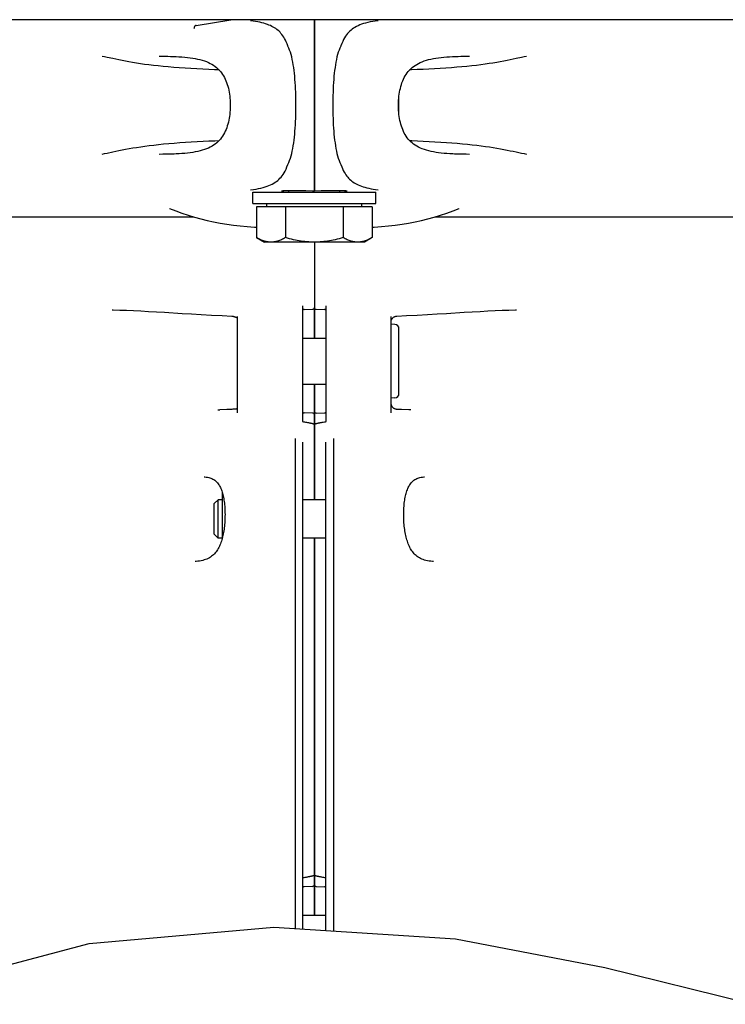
# Model space of a CAD drawing. Extents: x 0 to 594, y 0 to 420.
# Tile 61 of 64: x 546 to 562, y 333 to 355. Entities that reach past the tile are written whole.
import ezdxf

# ---------------------------------------------------------------- set-up
doc = ezdxf.new("R2010")
doc.units = 0
doc.header["$LTSCALE"] = 32.67
doc.layers.get('0').update_dxf_attribs({"linetype": 'CONTINUOUS'})
for name, color, linetype in [('100469_DXF_CONTINUOUS_LINE', 7, 'CONTINUOUS'), ('100472_DXF_CONTINUOUS_LINE', 7, 'CONTINUOUS'), ('123090_DXF_CONTINUOUS_LINE', 7, 'CONTINUOUS'), ('124030_DXF_CONTINUOUS_LINE', 7, 'CONTINUOUS'), ('124031_DXF_CONTINUOUS_LINE', 7, 'CONTINUOUS'), ('124366_DXF_CONTINUOUS_LINE', 7, 'CONTINUOUS'), ('126164_DXF_CONTINUOUS_LINE', 7, 'CONTINUOUS'), ('9903861_DXF_CONTINUOUS_LIN', 7, 'CONTINUOUS'), ('9924078_DXF_CONTINUOUS_LIN', 7, 'CONTINUOUS'), ('LOCK_NUT_M5_DXF_CONTINUOUS', 7, 'CONTINUOUS'), ('LOCK_NUT_M6_DXF_CONTINUOUS', 7, 'CONTINUOUS')]:
    doc.layers.add(name, color=color, linetype=linetype)

msp = doc.modelspace()

# ---------------------------------------------------------------- linework, layer by layer
at = {"color": 7, "linetype": 'CONTINUOUS'}
for p, q in [((547.70486, 334.46164), (551.77794, 334.82721)), ((551.77794, 334.82721), (555.79535, 334.56294)), ((555.79535, 334.56294), (559.09105, 333.93088)), ((543.682, 333.39819), (547.70486, 334.46164)), ((559.09105, 333.93088), (562.39048, 333.1198))]:
    msp.add_line(p, q, dxfattribs=at)
at = {"layer": '100469_DXF_CONTINUOUS_LINE', "color": 7, "linetype": 'CONTINUOUS'}
for p, q in [((552.41313, 347.8362), (552.94013, 347.8362)), ((552.41313, 346.8162), (552.94013, 346.8162)), ((552.42163, 335.0862), (552.93163, 335.0862))]:
    msp.add_line(p, q, dxfattribs=at)
at = {"layer": '100472_DXF_CONTINUOUS_LINE', "color": 7, "linetype": 'CONTINUOUS'}
for p, q in [((550.46663, 344.1812), (550.55163, 344.2662)), ((550.46663, 343.5012), (550.46663, 344.1812)), ((550.63663, 344.2662), (550.55163, 344.2662)), ((550.55163, 343.4162), (550.55163, 344.2662)), ((552.93163, 344.2662), (552.42163, 344.2662)), ((550.46663, 343.5012), (550.55163, 343.4162)), ((550.63663, 343.4162), (550.55163, 343.4162)), ((552.93163, 343.4162), (552.42163, 343.4162))]:
    msp.add_line(p, q, dxfattribs=at)
at = {"layer": '123090_DXF_CONTINUOUS_LINE', "color": 7, "linetype": 'CONTINUOUS'}
for p, q in [((550.06321, 354.74078), (550.05652, 354.73945)), ((550.06323, 354.74078), (550.83072, 354.86881)), ((552.67663, 354.29002), (552.67663, 354.86881)), ((552.67663, 354.86013), (552.67663, 354.29002)), ((552.67663, 354.29002), (552.67663, 351.66738)), ((552.67663, 351.66738), (552.67663, 354.29002)), ((556.02546, 354.06254), (556.10249, 354.06368)), ((549.32778, 351.89487), (549.25076, 351.89372)), ((552.67663, 351.66738), (552.67663, 351.0839)), ((552.67663, 351.0839), (552.67663, 351.66738)), ((552.01867, 351.0856), (551.99075, 351.08519)), ((552.05385, 351.08592), (552.01867, 351.0856)), ((552.0959, 351.08614), (552.05385, 351.08592)), ((552.17036, 351.08629), (552.0959, 351.08614)), ((552.25606, 351.08622), (552.17036, 351.08629)), ((552.35177, 351.08593), (552.25606, 351.08622)), ((552.49167, 351.08523), (552.35177, 351.08593)), ((552.82545, 351.08501), (552.67663, 351.0839)), ((552.9683, 351.0858), (552.82545, 351.08501)), ((553.0981, 351.08622), (552.9683, 351.0858)), ((553.1839, 351.08629), (553.0981, 351.08622)), ((553.25837, 351.08614), (553.1839, 351.08629)), ((553.30036, 351.08591), (553.25837, 351.08614)), ((553.33543, 351.08559), (553.30036, 351.08591)), ((549.478, 350.70086), (549.47885, 350.7005)), ((555.87445, 350.70053), (555.87478, 350.70066)), ((550.01575, 350.51026), (536.28565, 350.51026)), ((569.0676, 350.51026), (555.3375, 350.51026))]:
    msp.add_line(p, q, dxfattribs=at)
for points in [[(550.05655, 354.73946), (550.05133, 354.73829), (550.04636, 354.73636), (550.04183, 354.73367), (550.03811, 354.73025), (550.03512, 354.72609), (550.03221, 354.72113), (550.02917, 354.71537), (550.02624, 354.70885), (550.02343, 354.70159), (550.02076, 354.69363), (550.01825, 354.68499), (550.01591, 354.6757)], [(552.09054, 354.29002), (552.07287, 354.33655), (552.05487, 354.37917), (552.03653, 354.41808), (552.01788, 354.45326), (551.99889, 354.48514), (551.97947, 354.51455), (551.95973, 354.5416), (551.93956, 354.56644), (551.91858, 354.58977), (551.89682, 354.61174), (551.87425, 354.63233), (551.85036, 354.65194), (551.8251, 354.67068), (551.79852, 354.68849), (551.77018, 354.70545), (551.74004, 354.72164), (551.70814, 354.73702), (551.67417, 354.75155), (551.63811, 354.76528), (551.59999, 354.77821), (551.55962, 354.79031), (551.51696, 354.8016), (551.47205, 354.81213), (551.42483, 354.82187), (551.37528, 354.83087), (551.32342, 354.83916), (551.26925, 354.84678)], [(554.08382, 354.84675), (554.02312, 354.83813), (553.96537, 354.82867), (553.91057, 354.81833), (553.85876, 354.80704), (553.8099, 354.79476), (553.76383, 354.78152), (553.7206, 354.76726), (553.68016, 354.75195), (553.64217, 354.73565), (553.60668, 354.71834), (553.57364, 354.69998), (553.54255, 354.68054), (553.51348, 354.66012), (553.48636, 354.63859), (553.46045, 354.61552), (553.43572, 354.59097), (553.41222, 354.56477), (553.38933, 354.53602), (553.36694, 354.50456), (553.34517, 354.47024), (553.32388, 354.43199), (553.30301, 354.38923), (553.28263, 354.342), (553.26272, 354.29002)], [(552.09213, 354.28627), (552.09183, 354.28689), (552.09154, 354.28751), (552.09127, 354.28813), (552.09101, 354.28876), (552.09077, 354.28939), (552.09054, 354.29002)], [(552.09213, 351.67113), (552.1119, 351.71467), (552.13022, 351.76055), (552.14708, 351.8088), (552.1624, 351.85951), (552.17626, 351.9126), (552.18894, 351.96782), (552.20045, 352.02511), (552.21078, 352.08445), (552.22014, 352.14567), (552.22856, 352.20869), (552.23602, 352.27345), (552.24266, 352.3397), (552.24851, 352.40737), (552.25354, 352.47635), (552.25785, 352.54634), (552.26146, 352.61722), (552.26435, 352.68889), (552.26658, 352.76101), (552.26818, 352.83339), (552.26911, 352.90597), (552.26942, 352.97868), (552.26911, 353.05139), (552.26818, 353.12398), (552.26658, 353.19636), (552.26435, 353.26849), (552.26146, 353.34016), (552.25785, 353.41105), (552.25354, 353.48105), (552.24851, 353.55003), (552.24266, 353.6177), (552.23602, 353.68395), (552.22857, 353.7487), (552.22015, 353.81171), (552.21078, 353.87292), (552.20046, 353.93227), (552.18895, 353.98955), (552.17627, 354.04478), (552.16241, 354.09787), (552.14709, 354.14857), (552.13023, 354.19683), (552.1119, 354.24273), (552.09213, 354.28627)], [(553.26113, 354.28627), (553.24136, 354.24275), (553.22304, 354.19687), (553.20618, 354.14863), (553.19086, 354.09793), (553.177, 354.04484), (553.16432, 353.98962), (553.15281, 353.93233), (553.14248, 353.87299), (553.13312, 353.81177), (553.12469, 353.74875), (553.11723, 353.68399), (553.11059, 353.61773), (553.10475, 353.55006), (553.09972, 353.48107), (553.0954, 353.41108), (553.09179, 353.3402), (553.0889, 353.26853), (553.08667, 353.1964), (553.08508, 353.12403), (553.08414, 353.05144), (553.08383, 352.97873), (553.08414, 352.90602), (553.08508, 352.83343), (553.08667, 352.76104), (553.0889, 352.68891), (553.09179, 352.61723), (553.0954, 352.54634), (553.09971, 352.47635), (553.10474, 352.40736), (553.11059, 352.33969), (553.11723, 352.27344), (553.12469, 352.20869), (553.13311, 352.14567), (553.14247, 352.08446), (553.1528, 352.02512), (553.16431, 351.96783), (553.17699, 351.91261), (553.19085, 351.85953), (553.20617, 351.80882), (553.22303, 351.76056), (553.24135, 351.71467), (553.26113, 351.67113)], [(553.26272, 354.29002), (553.26248, 354.28939), (553.26224, 354.28876), (553.26198, 354.28814), (553.26171, 354.28751), (553.26143, 354.28689), (553.26113, 354.28627)], [(547.98659, 354.05842), (547.98667, 354.05834), (547.98682, 354.05827), (547.98703, 354.05821), (547.9873, 354.05815), (547.98764, 354.05809), (547.98804, 354.05803)], [(548.22177, 354.00877), (548.09909, 354.0352), (548.04211, 354.04722), (547.98804, 354.05803)], [(550.57278, 353.75816), (550.4737, 353.76218), (550.34214, 353.76792), (550.21068, 353.77429), (550.07928, 353.78125), (549.948, 353.78876), (549.81914, 353.79691), (549.69282, 353.80567), (549.56894, 353.815), (549.44956, 353.82491), (549.33532, 353.83536), (549.22559, 353.84631), (549.12048, 353.85784), (549.02031, 353.86987), (548.92477, 353.88236), (548.83303, 353.89544), (548.745, 353.90903), (548.66077, 353.92301), (548.57982, 353.93729), (548.50209, 353.95172), (548.42763, 353.9662), (548.35612, 353.98066), (548.28747, 353.99489), (548.22177, 354.00877)], [(549.25023, 354.06369), (549.32549, 354.06258), (549.38349, 354.0615), (549.44057, 354.0602), (549.49672, 354.05862), (549.55188, 354.05673), (549.58199, 354.05553)], [(549.582, 354.05553), (549.6207, 354.05379), (549.68589, 354.05027), (549.74964, 354.04599), (549.81189, 354.04085), (549.87257, 354.03477), (549.93157, 354.02765), (549.98881, 354.0194), (550.04426, 354.00993), (550.09779, 353.99918), (550.14933, 353.98707), (550.19886, 353.97354), (550.24625, 353.95856), (550.2915, 353.94209), (550.33457, 353.92409), (550.37543, 353.90456), (550.41406, 353.8835), (550.45051, 353.86091), (550.4848, 353.8368), (550.51697, 353.81121), (550.54709, 353.78416), (550.57529, 353.75562), (550.60159, 353.72566), (550.62607, 353.69432), (550.64888, 353.66153), (550.67006, 353.62736), (550.68963, 353.59191), (550.70768, 353.55516), (550.72424, 353.51722), (550.73932, 353.47823), (550.75301, 353.43819), (550.76531, 353.39724), (550.77626, 353.35552), (550.78591, 353.31302), (550.79429, 353.26987), (550.80141, 353.22622), (550.80731, 353.18207), (550.81201, 353.13754), (550.81553, 353.09278), (550.81788, 353.04776), (550.81907, 353.00262), (550.8191, 352.95749), (550.81798, 352.91234), (550.8157, 352.8673), (550.81225, 352.82249), (550.80762, 352.77792), (550.80178, 352.7337), (550.79472, 352.68999), (550.78641, 352.64677), (550.77682, 352.60419), (550.76594, 352.5624), (550.7537, 352.52137), (550.74008, 352.48125), (550.72505, 352.44218), (550.70856, 352.40416), (550.69058, 352.36733), (550.67108, 352.33179), (550.64997, 352.29754), (550.62723, 352.26466), (550.60282, 352.23324), (550.57659, 352.20319), (550.54847, 352.17456), (550.51843, 352.14743), (550.48634, 352.12176), (550.45212, 352.09756), (550.41575, 352.07489), (550.37719, 352.05375), (550.33641, 352.03414), (550.29341, 352.01606), (550.24822, 351.99951), (550.20088, 351.98446), (550.1514, 351.97086), (550.0999, 351.95869), (550.04641, 351.94788), (549.99098, 351.93835), (549.93375, 351.93005), (549.87478, 351.92288), (549.81411, 351.91676), (549.75188, 351.91159), (549.68816, 351.90728), (549.62298, 351.90373), (549.58197, 351.90187)], [(555.77129, 351.90187), (555.73266, 351.90361), (555.66754, 351.90713), (555.60386, 351.9114), (555.54166, 351.91653), (555.48103, 351.9226), (555.42208, 351.92971), (555.36486, 351.93794), (555.30944, 351.9474), (555.25593, 351.95813), (555.2044, 351.97021), (555.15488, 351.98372), (555.10748, 351.99868), (555.06224, 352.01513), (555.01916, 352.0331), (554.97829, 352.05261), (554.93964, 352.07364), (554.90317, 352.09621), (554.86886, 352.1203), (554.83667, 352.14586), (554.80652, 352.1729), (554.7783, 352.20142), (554.75198, 352.23136), (554.72749, 352.26267), (554.70466, 352.29544), (554.68346, 352.32958), (554.66388, 352.36501), (554.64582, 352.40173), (554.62924, 352.43963), (554.61414, 352.4786), (554.60044, 352.51861), (554.58812, 352.55953), (554.57715, 352.60123), (554.56748, 352.64371), (554.55909, 352.68684), (554.55195, 352.73047), (554.54603, 352.77461), (554.54131, 352.81913), (554.53777, 352.86389), (554.53541, 352.9089), (554.5342, 352.95403), (554.53414, 352.99917), (554.53524, 353.04432), (554.53751, 353.08937), (554.54094, 353.13419), (554.54555, 353.17878), (554.55137, 353.22302), (554.55841, 353.26675), (554.56671, 353.31), (554.57628, 353.3526), (554.58715, 353.39442), (554.59938, 353.43548), (554.61299, 353.47563), (554.628, 353.51474), (554.64448, 353.55279), (554.66246, 353.58966), (554.68195, 353.62523), (554.70306, 353.65953), (554.7258, 353.69244), (554.75021, 353.7239), (554.77645, 353.75398), (554.80458, 353.78265), (554.83463, 353.80982), (554.86674, 353.83552), (554.90097, 353.85974), (554.93736, 353.88243), (554.97594, 353.90359), (555.01674, 353.92322), (555.05976, 353.94131), (555.10496, 353.95787), (555.15232, 353.97293), (555.20181, 353.98653), (555.25332, 353.99871), (555.30683, 354.00952), (555.36226, 354.01905), (555.4195, 354.02736), (555.47848, 354.03452), (555.53914, 354.04065), (555.60137, 354.04582), (555.66509, 354.05013), (555.73025, 354.05367), (555.77125, 354.05553)], [(557.25612, 354.03562), (557.13565, 354.00968), (557.07116, 353.99603), (557.00383, 353.98203), (556.93378, 353.96782), (556.8609, 353.95357), (556.78483, 353.93936), (556.70563, 353.92527), (556.62325, 353.91145), (556.53723, 353.89799), (556.44759, 353.88502), (556.3543, 353.8726), (556.25679, 353.86064), (556.15482, 353.84919), (556.04863, 353.83834), (555.93832, 353.82799), (555.82339, 353.81816), (555.70435, 353.80892), (555.58287, 353.80022), (555.45885, 353.79209), (555.33239, 353.78457), (555.20549, 353.77757), (555.07814, 353.77113), (554.95035, 353.76528), (554.82417, 353.75989), (554.78054, 353.75815)], [(555.77126, 354.05553), (555.79916, 354.05665), (555.8543, 354.05855), (555.91041, 354.06014), (555.96747, 354.06145), (556.02546, 354.06254)], [(557.36523, 354.05803), (557.3121, 354.04741), (557.25612, 354.03562)], [(557.36523, 354.05803), (557.36563, 354.05809), (557.36596, 354.05814), (557.36623, 354.05821), (557.36644, 354.05827), (557.36659, 354.05834), (557.36668, 354.05842)], [(548.10058, 351.9225), (548.2246, 351.94924), (548.29091, 351.96324), (548.36008, 351.97757), (548.43192, 351.99208), (548.50661, 352.00657), (548.58466, 352.02101), (548.66603, 352.0353), (548.75077, 352.04929), (548.83947, 352.06291), (548.9322, 352.07603), (549.0289, 352.08859), (549.13006, 352.10066), (549.23595, 352.11219), (549.3463, 352.1231), (549.46079, 352.13347), (549.57993, 352.14329), (549.70321, 352.15249), (549.8287, 352.16113), (549.95646, 352.16916), (550.08642, 352.17655), (550.21649, 352.18341), (550.34662, 352.18969), (550.47684, 352.19536), (550.57271, 352.19924)], [(554.78045, 352.19926), (554.82707, 352.19739), (554.9545, 352.19194), (555.08365, 352.18601), (555.2123, 352.17948), (555.34044, 352.17237), (555.46808, 352.16473), (555.59307, 352.15649), (555.71527, 352.14766), (555.83481, 352.1383), (555.94994, 352.12837), (556.06007, 352.11794), (556.16579, 352.10702), (556.26709, 352.09555), (556.36373, 352.0836), (556.45596, 352.07122), (556.5445, 352.05832), (556.6294, 352.04497), (556.71062, 352.03129), (556.78873, 352.01734), (556.86381, 352.00328), (556.93578, 351.9892), (557.00507, 351.97512), (557.07182, 351.96124), (557.13588, 351.94769)], [(547.98807, 351.89937), (547.98765, 351.89932), (547.9873, 351.89926), (547.98702, 351.8992), (547.9868, 351.89913), (547.98665, 351.89906), (547.98656, 351.89899)], [(547.98807, 351.89938), (548.04289, 351.91033), (548.10058, 351.9225)], [(549.58196, 351.90187), (549.55405, 351.90076), (549.49892, 351.89885), (549.44281, 351.89726), (549.38576, 351.89595), (549.32778, 351.89487)], [(556.10302, 351.89372), (556.02778, 351.89483), (555.96978, 351.8959), (555.9127, 351.89721), (555.85657, 351.89878), (555.8014, 351.90067), (555.7713, 351.90187)], [(557.13588, 351.94769), (557.25592, 351.92181), (557.31189, 351.91002), (557.36516, 351.89938)], [(557.36666, 351.89899), (557.36658, 351.89906), (557.36643, 351.89913), (557.36622, 351.8992), (557.36594, 351.89926), (557.36558, 351.89932), (557.36516, 351.89937)], [(551.26943, 351.11065), (551.3301, 351.11927), (551.38782, 351.12872), (551.4426, 351.13905), (551.49438, 351.15034), (551.54321, 351.16261), (551.58927, 351.17584), (551.63248, 351.19008), (551.67292, 351.20538), (551.71091, 351.22168), (551.74641, 351.23898), (551.77946, 351.25734), (551.81057, 351.27678), (551.83966, 351.2972), (551.86681, 351.31874), (551.89273, 351.34183), (551.91749, 351.36639), (551.94102, 351.39262), (551.96392, 351.42139), (551.98633, 351.45287), (552.00811, 351.48721), (552.0294, 351.52547), (552.05026, 351.56822), (552.07064, 351.61543), (552.09054, 351.66738)], [(552.09054, 351.66738), (552.09077, 351.66801), (552.09101, 351.66864), (552.09127, 351.66927), (552.09154, 351.66989), (552.09183, 351.67051), (552.09213, 351.67113)], [(553.26113, 351.67113), (553.26143, 351.67051), (553.26171, 351.66989), (553.26198, 351.66927), (553.26224, 351.66864), (553.26248, 351.66801), (553.26272, 351.66738)], [(553.26272, 351.66738), (553.28037, 351.62088), (553.29836, 351.57828), (553.3167, 351.53937), (553.33534, 351.5042), (553.35433, 351.47231), (553.37376, 351.44289), (553.39351, 351.41582), (553.41369, 351.39097), (553.43469, 351.36762), (553.45646, 351.34563), (553.47905, 351.32503), (553.50296, 351.30541), (553.52823, 351.28667), (553.55483, 351.26886), (553.58318, 351.25189), (553.61333, 351.23571), (553.64523, 351.22034), (553.6792, 351.20581), (553.71525, 351.19209), (553.75337, 351.17916), (553.79373, 351.16707), (553.83637, 351.15578), (553.88127, 351.14526), (553.92847, 351.13552), (553.97801, 351.12653), (554.02985, 351.11825), (554.08401, 351.11063)], [(551.99075, 351.08519), (551.97955, 351.08495), (551.9703, 351.08468), (551.96307, 351.08439), (551.95791, 351.08408), (551.95492, 351.08374), (551.95413, 351.08345)], [(551.95413, 351.08345), (551.95415, 351.08339), (551.95561, 351.08302), (551.95926, 351.08263), (551.96504, 351.08223), (551.97282, 351.08183), (551.98254, 351.08141), (551.99414, 351.08099), (551.99663, 351.08091)], [(552.67663, 351.0839), (552.63933, 351.0842), (552.49167, 351.08523)], [(553.39913, 351.08345), (553.39844, 351.08372), (553.39558, 351.08406), (553.39055, 351.08437), (553.38343, 351.08466), (553.37429, 351.08493), (553.36319, 351.08518), (553.33543, 351.08559)], [(553.35663, 351.08091), (553.35837, 351.08097), (553.37007, 351.08139), (553.3799, 351.0818), (553.3878, 351.08221), (553.3937, 351.08261), (553.39749, 351.083), (553.39907, 351.08337), (553.39913, 351.08345)], [(549.47886, 350.7005), (549.61301, 350.64646), (549.75012, 350.59577), (549.88788, 350.54933), (550.02626, 350.50705), (550.16598, 350.46865), (550.30689, 350.43411), (550.44903, 350.40335), (550.5934, 350.37612), (550.73982, 350.35239), (550.88827, 350.33208), (551.0399, 350.31492), (551.19492, 350.30074), (551.35263, 350.28932), (551.40068, 350.28653)], [(553.95257, 350.28653), (554.00062, 350.28932), (554.15834, 350.30074), (554.31335, 350.31492), (554.46498, 350.33208), (554.61343, 350.35239), (554.75986, 350.37612), (554.90422, 350.40335), (555.04636, 350.43411), (555.18727, 350.46865), (555.327, 350.50705), (555.46538, 350.54933), (555.60313, 350.59577), (555.74024, 350.64646), (555.87445, 350.70052)]]:
    msp.add_lwpolyline(points, dxfattribs=at)
at = {"layer": '124030_DXF_CONTINUOUS_LINE', "color": 7, "linetype": 'CONTINUOUS'}
for p, q in [((553.10163, 345.61772), (553.10163, 334.74014)), ((552.93163, 334.75132), (552.93163, 345.53544))]:
    msp.add_line(p, q, dxfattribs=at)
msp.add_lwpolyline([(555.3076, 342.90279), (555.28788, 342.90383), (555.24952, 342.90697), (555.21264, 342.91152), (555.17722, 342.91749), (555.14331, 342.92488), (555.11094, 342.93366), (555.0801, 342.94382), (555.05078, 342.95533), (555.02295, 342.96815), (554.99659, 342.98226), (554.97165, 342.99759), (554.94808, 343.01412), (554.92584, 343.03179), (554.90488, 343.05054), (554.88513, 343.07033), (554.86659, 343.09104), (554.84918, 343.11264), (554.83272, 343.13522), (554.81719, 343.15877), (554.80257, 343.18317), (554.78876, 343.20851), (554.77575, 343.23473), (554.76352, 343.26177), (554.752, 343.28969), (554.74119, 343.31843), (554.73107, 343.34794), (554.72159, 343.37829), (554.71274, 343.40947), (554.70452, 343.44138), (554.6969, 343.47404), (554.68989, 343.5074), (554.68347, 343.54139), (554.67765, 343.57595), (554.67241, 343.61104), (554.66775, 343.64656), (554.66366, 343.68249), (554.66014, 343.71876), (554.65718, 343.75529), (554.65477, 343.79204), (554.65292, 343.82894), (554.65162, 343.86592), (554.65087, 343.90289), (554.65066, 343.93978), (554.651, 343.97652), (554.65189, 344.01302), (554.65333, 344.04919), (554.65531, 344.08498), (554.65783, 344.1203), (554.6609, 344.15505), (554.66452, 344.1892), (554.66868, 344.22267), (554.67338, 344.25539), (554.67863, 344.28731), (554.68443, 344.31845), (554.69079, 344.34874), (554.69771, 344.37813), (554.7052, 344.40662), (554.71327, 344.43416), (554.7219, 344.4607), (554.73113, 344.48623), (554.74092, 344.51069), (554.7513, 344.53405), (554.7623, 344.55638), (554.77391, 344.5776), (554.78614, 344.59771), (554.79916, 344.61691), (554.81302, 344.63517), (554.82771, 344.65238), (554.84334, 344.66858), (554.85997, 344.68374), (554.87763, 344.69778), (554.89642, 344.71072), (554.91642, 344.72251), (554.93768, 344.73311), (554.96034, 344.74252), (554.98449, 344.7507), (555.01015, 344.7576), (555.03738, 344.76318), (555.06621, 344.76739), (555.09664, 344.77021), (555.11277, 344.77111)], dxfattribs=at)
at = {"layer": '124031_DXF_CONTINUOUS_LINE', "color": 7, "linetype": 'CONTINUOUS'}
for p, q in [((552.25163, 345.61772), (552.25163, 334.79605)), ((552.42163, 334.78487), (552.42163, 345.53544)), ((550.63994, 344.43439), (550.64799, 344.40689)), ((550.64799, 344.40689), (550.65548, 344.37845))]:
    msp.add_line(p, q, dxfattribs=at)
for points in [[(550.24051, 344.77111), (550.25653, 344.77022), (550.28687, 344.76741), (550.31564, 344.76322), (550.34283, 344.75767), (550.36846, 344.7508), (550.3926, 344.74265), (550.41526, 344.73326), (550.43653, 344.72269), (550.45653, 344.71092), (550.47534, 344.69801), (550.49301, 344.68399), (550.50964, 344.66886), (550.52528, 344.65269), (550.53998, 344.63551), (550.55385, 344.61727), (550.56691, 344.59805), (550.57919, 344.5779), (550.59083, 344.55665), (550.60187, 344.53428), (550.61226, 344.5109), (550.62207, 344.48643), (550.6313, 344.46091), (550.63994, 344.43439)], [(550.65548, 344.37845), (550.66239, 344.34913), (550.66875, 344.31892), (550.67455, 344.28786), (550.67979, 344.25602), (550.6845, 344.22339), (550.68866, 344.18999), (550.69229, 344.15591), (550.69537, 344.12122), (550.6979, 344.08596), (550.6999, 344.05022), (550.70135, 344.01408), (550.70225, 343.97762), (550.70261, 343.94091), (550.70242, 343.90405), (550.70169, 343.86711), (550.70041, 343.83015), (550.69857, 343.79327), (550.69619, 343.75654), (550.69325, 343.72003), (550.68975, 343.68378), (550.68569, 343.64787), (550.68106, 343.61236), (550.67585, 343.57729), (550.67005, 343.54274), (550.66367, 343.50876), (550.65669, 343.47541), (550.64911, 343.44276), (550.64093, 343.41086), (550.63212, 343.37968), (550.62268, 343.34933), (550.61261, 343.31982), (550.60185, 343.29107), (550.59038, 343.26315), (550.57821, 343.2361), (550.56525, 343.20986), (550.55149, 343.18449), (550.53693, 343.16006), (550.52146, 343.13649), (550.50508, 343.11386), (550.48774, 343.09224), (550.46928, 343.07149), (550.44963, 343.05166), (550.42876, 343.03287), (550.40661, 343.01515), (550.38311, 342.99854), (550.35822, 342.98311), (550.33189, 342.96891), (550.30406, 342.95598), (550.27471, 342.94436), (550.24381, 342.93409), (550.21133, 342.9252), (550.17727, 342.91772), (550.14165, 342.91166), (550.1045, 342.90705), (550.06583, 342.90386), (550.04573, 342.90279)]]:
    msp.add_lwpolyline(points, dxfattribs=at)
at = {"layer": '124366_DXF_CONTINUOUS_LINE', "color": 7, "linetype": 'CONTINUOUS'}
msp.add_line((574.77663, 354.86881), (530.57663, 354.86881), dxfattribs=at)
at = {"layer": '126164_DXF_CONTINUOUS_LINE', "color": 7, "linetype": 'CONTINUOUS'}
for p, q in [((552.67663, 349.95581), (552.67663, 348.5151)), ((552.67663, 349.95581), (552.67663, 348.5151)), ((552.41313, 348.55067), (552.41313, 345.9912)), ((552.45451, 348.46789), (552.63524, 348.47262)), ((552.67663, 348.51359), (552.67663, 347.8362)), ((552.67663, 347.8362), (552.67663, 348.51359)), ((552.71801, 348.47262), (552.89874, 348.46789)), ((552.94013, 345.99119), (552.94013, 348.55067)), ((550.96841, 348.28469), (550.96941, 348.28404)), ((550.96941, 348.28404), (550.96948, 348.28399)), ((550.97663, 346.18274), (550.97663, 348.30945)), ((554.37663, 346.18274), (554.37663, 348.30945)), ((554.39066, 348.25492), (554.39547, 348.26104)), ((552.67663, 346.8162), (552.67663, 344.2662)), ((552.67663, 346.13881), (552.67663, 346.8162)), ((550.54215, 346.25233), (550.58713, 346.25352)), ((550.85571, 346.26144), (550.85312, 346.26134)), ((550.87353, 346.26242), (550.85577, 346.26145)), ((554.38114, 346.35515), (554.37962, 346.36132)), ((552.63524, 346.17979), (552.45451, 346.18452)), ((552.67663, 344.2662), (552.67663, 346.1373)), ((552.71801, 346.17979), (552.89874, 346.18452)), ((552.41313, 345.9912), (552.43834, 345.98731)), ((552.43834, 345.98731), (552.46177, 345.9836)), ((552.46177, 345.9836), (552.48352, 345.98006)), ((552.48352, 345.98006), (552.50367, 345.97667)), ((552.50367, 345.97667), (552.52233, 345.97343)), ((552.52233, 345.97343), (552.53539, 345.97109)), ((552.53539, 345.97109), (552.54771, 345.96882)), ((552.54771, 345.96882), (552.55932, 345.96663)), ((552.55932, 345.96663), (552.57026, 345.9645)), ((552.57026, 345.9645), (552.58057, 345.96242)), ((552.58057, 345.96242), (552.58711, 345.96106)), ((552.58711, 345.96106), (552.59341, 345.95973)), ((552.59341, 345.95973), (552.59946, 345.95841)), ((552.59946, 345.95841), (552.60528, 345.95711)), ((552.60528, 345.95711), (552.61087, 345.95583)), ((552.61087, 345.95583), (552.61622, 345.95456)), ((552.61622, 345.95456), (552.62134, 345.95331)), ((552.72092, 345.95046), (552.72521, 345.9516)), ((552.72521, 345.9516), (552.72966, 345.95274)), ((552.72966, 345.95274), (552.73426, 345.95389)), ((552.73426, 345.95389), (552.73903, 345.95503)), ((552.73903, 345.95503), (552.74394, 345.95619)), ((552.74394, 345.95619), (552.74899, 345.95734)), ((552.74899, 345.95734), (552.75418, 345.9585)), ((552.75418, 345.9585), (552.75949, 345.95965)), ((552.75949, 345.95965), (552.76773, 345.96139)), ((552.76773, 345.96139), (552.77635, 345.96316)), ((552.77635, 345.96316), (552.78548, 345.96498)), ((552.78548, 345.96498), (552.79524, 345.96688)), ((552.79524, 345.96688), (552.80577, 345.96887)), ((552.80577, 345.96887), (552.81719, 345.97097)), ((552.81719, 345.97097), (552.83402, 345.97397)), ((552.83402, 345.97397), (552.85295, 345.97724)), ((552.85295, 345.97724), (552.87429, 345.98081)), ((552.87429, 345.98081), (552.89833, 345.9847)), ((552.89833, 345.9847), (552.92539, 345.98894)), ((552.92539, 345.98894), (552.94013, 345.99119)), ((552.67663, 343.4162), (552.67663, 335.7651)), ((552.67663, 335.7651), (552.67663, 343.4162)), ((552.44292, 335.91581), (552.42163, 335.91251)), ((552.46927, 335.92001), (552.44292, 335.91581)), ((552.49252, 335.92385), (552.46927, 335.92001)), ((552.51302, 335.92735), (552.49252, 335.92385)), ((552.52679, 335.92977), (552.51302, 335.92735)), ((552.53935, 335.93204), (552.52679, 335.92977)), ((552.55084, 335.93417), (552.53935, 335.93204)), ((552.56142, 335.93618), (552.55084, 335.93417)), ((552.57122, 335.9381), (552.56142, 335.93618)), ((552.58039, 335.93995), (552.57122, 335.9381)), ((552.58908, 335.94176), (552.58039, 335.93995)), ((552.59467, 335.94295), (552.58908, 335.94176)), ((552.60013, 335.94414), (552.59467, 335.94295)), ((552.60545, 335.94533), (552.60013, 335.94414)), ((552.61064, 335.94653), (552.60545, 335.94533)), ((552.61567, 335.94771), (552.61064, 335.94653)), ((552.62054, 335.9489), (552.61567, 335.94771)), ((552.62525, 335.95008), (552.62054, 335.9489)), ((552.6298, 335.95127), (552.62525, 335.95008)), ((552.71538, 335.95348), (552.71276, 335.95423)), ((552.7179, 335.95277), (552.71538, 335.95348)), ((552.72036, 335.9521), (552.7179, 335.95277)), ((552.72276, 335.95145), (552.72036, 335.9521)), ((552.72514, 335.95082), (552.72276, 335.95145)), ((552.72873, 335.9499), (552.72514, 335.95082)), ((552.7324, 335.94898), (552.72873, 335.9499)), ((552.73624, 335.94804), (552.7324, 335.94898)), ((552.74034, 335.94706), (552.73624, 335.94804)), ((552.74478, 335.94602), (552.74034, 335.94706)), ((552.74964, 335.94492), (552.74478, 335.94602)), ((552.75501, 335.94373), (552.74964, 335.94492)), ((552.76098, 335.94243), (552.75501, 335.94373)), ((552.76763, 335.94103), (552.76098, 335.94243)), ((552.77505, 335.9395), (552.76763, 335.94103)), ((552.78333, 335.93784), (552.77505, 335.9395)), ((552.79255, 335.93604), (552.78333, 335.93784)), ((552.80281, 335.93409), (552.79255, 335.93604)), ((552.81418, 335.93199), (552.80281, 335.93409)), ((552.82677, 335.92972), (552.81418, 335.93199)), ((552.84065, 335.92727), (552.82677, 335.92972)), ((552.86134, 335.92375), (552.84065, 335.92727)), ((552.88469, 335.9199), (552.86134, 335.92375)), ((552.91089, 335.91572), (552.88469, 335.9199)), ((552.94013, 335.91121), (552.91089, 335.91572)), ((552.63524, 335.72262), (552.45451, 335.71789)), ((552.67663, 335.76359), (552.67663, 335.0862)), ((552.67663, 335.0862), (552.67663, 335.76359)), ((552.71801, 335.72262), (552.89874, 335.71789))]:
    msp.add_line(p, q, dxfattribs=at)
for points in [[(548.2078, 348.46121), (548.23348, 348.46052), (548.37723, 348.4559), (548.52702, 348.44998), (548.68262, 348.4429), (548.84406, 348.4348), (549.01216, 348.42576), (549.18659, 348.41592), (549.36759, 348.40539)], [(555.59791, 348.38241), (555.98465, 348.40533), (556.16577, 348.41587), (556.34032, 348.42572), (556.50852, 348.43476), (556.67005, 348.44287), (556.82575, 348.44996), (556.97562, 348.45589), (557.11945, 348.46051), (557.14482, 348.46119)], [(549.36759, 348.40539), (549.75404, 348.38249), (549.95946, 348.37038), (550.17536, 348.3579), (550.40249, 348.34517), (550.64008, 348.33242), (550.85542, 348.32146)], [(550.85542, 348.32146), (550.86195, 348.32097), (550.8724, 348.31947), (550.88173, 348.31737)], [(550.88173, 348.31738), (550.8925, 348.31445), (550.90368, 348.31123), (550.91432, 348.30795), (550.92437, 348.3046), (550.9338, 348.30119), (550.94248, 348.29776), (550.95036, 348.29433), (550.95737, 348.29095), (550.96341, 348.28771), (550.96841, 348.28469)], [(550.96948, 348.28399), (550.97075, 348.28313), (550.97356, 348.28104), (550.97565, 348.27924), (550.97663, 348.27826)], [(554.37663, 348.24205), (554.37947, 348.24412), (554.38531, 348.24927), (554.39066, 348.25492)], [(554.39547, 348.26104), (554.40038, 348.26823), (554.40661, 348.27625), (554.41346, 348.28375), (554.42088, 348.29069), (554.42884, 348.29701), (554.43727, 348.30268), (554.44613, 348.30766), (554.45535, 348.31192), (554.46489, 348.31543), (554.47467, 348.31817), (554.48465, 348.32012), (554.49474, 348.32127), (554.49783, 348.32146)], [(554.49783, 348.32146), (554.71115, 348.33231), (554.94894, 348.34506), (555.17627, 348.35781), (555.39234, 348.3703), (555.59791, 348.38241)], [(550.85312, 346.26134), (550.74667, 346.25808), (550.58713, 346.25352)], [(550.97663, 346.27236), (550.97106, 346.27147), (550.96503, 346.27059), (550.9586, 346.26972), (550.95178, 346.26888), (550.94459, 346.26806), (550.93704, 346.26727), (550.92919, 346.26651), (550.92101, 346.26577), (550.9124, 346.26507), (550.90337, 346.26438), (550.89394, 346.26371), (550.884, 346.26305), (550.87353, 346.26242)], [(554.37962, 346.36132), (554.37789, 346.36789), (554.37663, 346.37145)], [(554.50014, 346.26133), (554.49412, 346.26167), (554.48322, 346.263), (554.47256, 346.26524), (554.46221, 346.26836), (554.45224, 346.27231), (554.4427, 346.27705), (554.43366, 346.28252), (554.42516, 346.28867), (554.41725, 346.29545), (554.40998, 346.3028), (554.40336, 346.31065), (554.39744, 346.31896), (554.39224, 346.32763), (554.38779, 346.3366), (554.38409, 346.3458), (554.38114, 346.35515)], [(554.81114, 346.25232), (554.76565, 346.25354), (554.60539, 346.25811), (554.50013, 346.26134)], [(552.62134, 345.95331), (552.62622, 345.95207), (552.62857, 345.95146), (552.63086, 345.95086), (552.63309, 345.95026), (552.63526, 345.94966), (552.63737, 345.94907), (552.63942, 345.94848), (552.64142, 345.9479), (552.64336, 345.94732), (552.64524, 345.94674), (552.64707, 345.94616), (552.64885, 345.94559), (552.65057, 345.94502), (552.65224, 345.94446), (552.65386, 345.94389), (552.65544, 345.94332), (552.65698, 345.94275), (552.65847, 345.94218), (552.65993, 345.9416), (552.66135, 345.94101), (552.66274, 345.94041), (552.66408, 345.93981), (552.66537, 345.93921), (552.66661, 345.93859), (552.66779, 345.93797), (552.66892, 345.93735), (552.66998, 345.93672), (552.67099, 345.93607), (552.67195, 345.93541), (552.67285, 345.93473), (552.67368, 345.93402), (552.67446, 345.93326), (552.67517, 345.93247), (552.67575, 345.93163), (552.67617, 345.93073), (552.67647, 345.92979), (552.67663, 345.9288)], [(552.67663, 345.9288), (552.67677, 345.92975), (552.67704, 345.93067), (552.67746, 345.93154), (552.67802, 345.93238), (552.67872, 345.93318), (552.67949, 345.93395), (552.68034, 345.93468), (552.68127, 345.93538), (552.68224, 345.93606), (552.68327, 345.93672), (552.68434, 345.93735), (552.68545, 345.93797), (552.6866, 345.93857), (552.6878, 345.93917), (552.68903, 345.93975), (552.69031, 345.94033), (552.69162, 345.9409), (552.69298, 345.94146), (552.69439, 345.94203), (552.69584, 345.94259), (552.69733, 345.94315), (552.69887, 345.94371), (552.70046, 345.94427), (552.70209, 345.94482), (552.70377, 345.94538), (552.70549, 345.94594), (552.70726, 345.94651), (552.70908, 345.94707), (552.71094, 345.94763), (552.71285, 345.9482), (552.7148, 345.94876), (552.7168, 345.94933), (552.71884, 345.94989), (552.72092, 345.95046)], [(552.67663, 335.9736), (552.67647, 335.97262), (552.67618, 335.97168), (552.67574, 335.97077), (552.67515, 335.96991), (552.67441, 335.96909), (552.67359, 335.96831), (552.6727, 335.96755), (552.67172, 335.96683), (552.6707, 335.96614), (552.66962, 335.96547), (552.6685, 335.96482), (552.66733, 335.96419), (552.66612, 335.96357), (552.66487, 335.96296), (552.66357, 335.96236), (552.66223, 335.96177), (552.66084, 335.96118), (552.65941, 335.96059), (552.65792, 335.96001), (552.65639, 335.95943), (552.65481, 335.95885), (552.65318, 335.95827), (552.6515, 335.9577), (552.64978, 335.95712), (552.648, 335.95654), (552.64616, 335.95595), (552.64429, 335.95537), (552.64236, 335.95479), (552.64038, 335.9542), (552.63835, 335.95362), (552.63628, 335.95303), (552.63417, 335.95244), (552.632, 335.95186), (552.6298, 335.95127)], [(552.71276, 335.95423), (552.71002, 335.95505), (552.7086, 335.95548), (552.70715, 335.95594), (552.70564, 335.95641), (552.7041, 335.95691), (552.70254, 335.95743), (552.70095, 335.95797), (552.69935, 335.95853), (552.69777, 335.9591), (552.6962, 335.95968), (552.69465, 335.96028), (552.69314, 335.96088), (552.69169, 335.96148), (552.69027, 335.96209), (552.68892, 335.96271), (552.68762, 335.96333), (552.68637, 335.96395), (552.68519, 335.96458), (552.68408, 335.96521), (552.68302, 335.96584), (552.68203, 335.96649), (552.6811, 335.96714), (552.68023, 335.96781), (552.67944, 335.96851), (552.67869, 335.96925), (552.67801, 335.97003), (552.67746, 335.97086), (552.67705, 335.97173), (552.67678, 335.97264), (552.67663, 335.9736)]]:
    msp.add_lwpolyline(points, dxfattribs=at)
for centre, start, end in [((552.45563, 348.4254), 91.5, 180), ((552.63413, 348.5151), 271.5, 360), ((552.71913, 348.5151), 180, 268.5), ((552.89763, 348.4254), 0, 88.5), ((552.45563, 346.227), 180, 268.5), ((552.63413, 346.1373), 0, 88.5), ((552.71913, 346.1373), 91.5, 180), ((552.89763, 346.227), 271.5, 360), ((552.45563, 335.6754), 91.5, 143.217376), ((552.63413, 335.7651), 271.5, 360), ((552.71913, 335.7651), 180, 268.5), ((552.89763, 335.6754), 36.782624, 88.5)]:
    msp.add_arc(centre, 0.0425, start, end, dxfattribs=at)
at = {"layer": '9903861_DXF_CONTINUOUS_LIN', "color": 7, "linetype": 'CONTINUOUS'}
for p, q in [((551.31663, 351.06081), (554.03663, 351.06081)), ((551.31663, 350.80581), (551.31663, 351.06081)), ((554.03663, 350.80581), (554.03663, 351.06081)), ((551.31663, 350.80581), (554.03663, 350.80581))]:
    msp.add_line(p, q, dxfattribs=at)
at = {"layer": '9924078_DXF_CONTINUOUS_LIN', "color": 7, "linetype": 'CONTINUOUS'}
for p, q in [((551.99663, 351.06081), (551.99663, 351.08529)), ((553.35663, 351.06081), (553.35663, 351.08529)), ((553.95257, 350.73781), (551.40068, 350.73781)), ((551.40068, 350.73781), (551.40068, 350.05451)), ((551.62688, 350.73781), (551.62688, 350.80581)), ((552.03865, 350.73781), (552.03865, 350.05451)), ((553.3146, 350.73781), (553.3146, 350.05451)), ((553.72638, 350.73781), (553.72638, 350.80581)), ((553.95257, 350.73781), (553.95257, 350.05451)), ((551.40068, 350.05451), (551.57163, 349.95581)), ((553.78163, 349.95581), (551.57163, 349.95581)), ((553.95257, 350.05451), (553.78163, 349.95581))]:
    msp.add_line(p, q, dxfattribs=at)
at = {"layer": '9924078_DXF_CONTINUOUS_LIN', "color": 2, "linetype": 'CONTINUOUS'}
for p, q in [((552.11138, 351.06081), (552.11138, 351.08619)), ((553.24188, 351.06081), (553.24188, 351.08619))]:
    msp.add_line(p, q, dxfattribs=at)
at = {"layer": '9924078_DXF_CONTINUOUS_LIN', "color": 7, "linetype": 'CONTINUOUS'}
for points in [[(551.71967, 349.95581), (551.6988, 349.95628), (551.67793, 349.95764), (551.65706, 349.9599), (551.63619, 349.96305), (551.61531, 349.9671), (551.59439, 349.97201), (551.57345, 349.97777), (551.55247, 349.98439), (551.53136, 349.99185), (551.51015, 350.00014), (551.48881, 350.00926), (551.46721, 350.01926), (551.4453, 350.03014), (551.42312, 350.04189), (551.40068, 350.05451)], [(552.03865, 350.05451), (552.01622, 350.04189), (551.99404, 350.03014), (551.97213, 350.01926), (551.95052, 350.00926), (551.92918, 350.00013), (551.90796, 349.99184), (551.88685, 349.98438), (551.86587, 349.97776), (551.84493, 349.972), (551.82401, 349.9671), (551.80314, 349.96305), (551.78227, 349.9599), (551.7614, 349.95764), (551.74053, 349.95628), (551.71967, 349.95581)], [(552.67663, 349.95581), (552.6349, 349.95628), (552.59315, 349.95764), (552.5514, 349.9599), (552.50966, 349.96305), (552.46791, 349.9671), (552.42608, 349.97201), (552.38419, 349.97777), (552.34223, 349.98439), (552.30002, 349.99185), (552.25759, 350.00014), (552.21491, 350.00926), (552.1717, 350.01926), (552.12788, 350.03014), (552.08353, 350.04189), (552.03865, 350.05451)], [(553.3146, 350.05451), (553.26973, 350.04189), (553.22538, 350.03014), (553.18155, 350.01926), (553.13834, 350.00926), (553.09565, 350.00013), (553.05321, 349.99184), (553.01099, 349.98438), (552.96903, 349.97776), (552.92714, 349.972), (552.88531, 349.9671), (552.84357, 349.96305), (552.80183, 349.9599), (552.76008, 349.95764), (552.71835, 349.95628), (552.67663, 349.95581)], [(553.63358, 349.95581), (553.61272, 349.95628), (553.59185, 349.95764), (553.57097, 349.9599), (553.5501, 349.96305), (553.52923, 349.9671), (553.50831, 349.97201), (553.48737, 349.97777), (553.46639, 349.98439), (553.44528, 349.99185), (553.42407, 350.00014), (553.40273, 350.00926), (553.38112, 350.01926), (553.35921, 350.03014), (553.33704, 350.04189), (553.3146, 350.05451)], [(553.77978, 349.97776), (553.75884, 349.972), (553.73793, 349.9671), (553.71705, 349.96305), (553.69619, 349.9599), (553.67531, 349.95764), (553.65445, 349.95628), (553.63358, 349.95581)], [(553.95257, 350.05451), (553.93014, 350.04189), (553.90796, 350.03014), (553.88605, 350.01926), (553.86444, 350.00926), (553.84309, 350.00013), (553.82187, 349.99184), (553.80077, 349.98438), (553.77978, 349.97776)]]:
    msp.add_lwpolyline(points, dxfattribs=at)
at = {"layer": 'LOCK_NUT_M5_DXF_CONTINUOUS', "color": 7, "linetype": 'CONTINUOUS'}
msp.add_line((550.63663, 344.41438), (550.63663, 343.39564), dxfattribs=at)
msp.add_arc((550.70463, 344.41438), 0.068, 162.537192, 180, dxfattribs=at)
at = {"layer": 'LOCK_NUT_M6_DXF_CONTINUOUS', "color": 7, "linetype": 'CONTINUOUS'}
for p, q in [((554.54663, 352.77016), (554.54663, 353.18694)), ((554.4578, 348.13814), (554.37663, 348.1422)), ((554.54663, 346.60764), (554.54663, 348.04476)), ((554.4578, 346.51426), (554.37663, 346.5102))]:
    msp.add_line(p, q, dxfattribs=at)
for centre, start, end in [((554.45313, 348.04476), 0, 87.137595), ((554.45313, 346.60764), 272.862405, 360)]:
    msp.add_arc(centre, 0.0935, start, end, dxfattribs=at)

doc.saveas('drawing.dxf')
